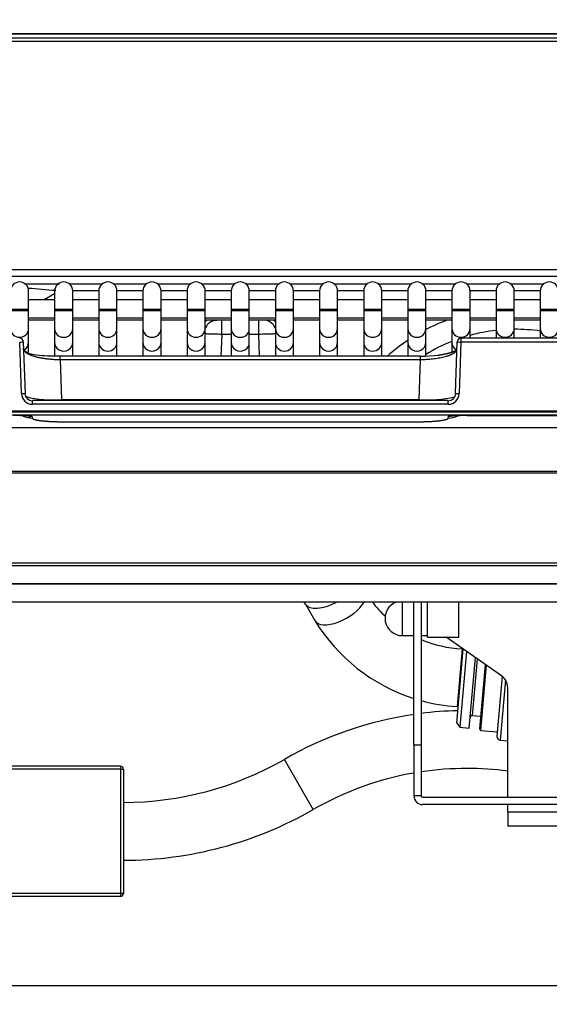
# Model space of a CAD drawing. Header units: millimetres. Extents: x 0 to 200, y 0 to 287.
# Tile 48 of 78: x 73 to 80, y 191 to 204. Entities that reach past the tile are written whole.
import ezdxf
from ezdxf.enums import TextEntityAlignment as Align

# ---------------------------------------------------------------- set-up
doc = ezdxf.new("R2010")
doc.units = ezdxf.units.MM
doc.layers.add('148.255_BW4C_CTM', color=7, linetype='Continuous')
doc.layers.add('Standard', color=7, linetype='Continuous')
doc.styles.add('SEACAD_Arial', font='arial.ttf')
doc.dimstyles.new('ISO_(mm)', dxfattribs={"dimtxt": 3, "dimasz": 3, "dimexe": 1.5, "dimexo": 0, "dimgap": 0.75, "dimtad": 1, "dimdec": 0, "dimlfac": 10, "dimtxsty": 'SEACAD_Arial', "dimblk1": '_SE_FILLED', "dimblk2": '_SE_FILLED', "dimsah": 1, "dimcen": 1.5, "dimadec": 0, "dimazin": 0, "dimtfac": 0.5, "dimtmove": 0, "dimatfit": 3, "dimfxl": 1, "dimarcsym": 0})

# ---------------------------------------------------------------- blocks, each defined once
blk = doc.blocks.new('SE')
at = {"layer": '148.255_BW4C_CTM', "color": 7, "linetype": 'Continuous'}
for p, q in [((85.46, 204.129), (65.902, 204.129)), ((85.448, 204.134), (65.914, 204.134)), ((66.132, 204.078), (85.23, 204.078)), ((85.23, 204.029), (66.132, 204.029)), ((65.674, 200.877), (85.688, 200.877)), ((85.73, 200.779), (65.632, 200.779)), ((72.726, 200.679), (73.203, 200.679)), ((73.336, 200.679), (73.796, 200.679)), ((73.946, 200.679), (74.406, 200.679)), ((74.556, 200.679), (75.016, 200.679)), ((75.166, 200.679), (75.626, 200.679)), ((75.776, 200.679), (76.236, 200.679)), ((76.386, 200.679), (76.846, 200.679)), ((76.996, 200.679), (77.456, 200.679)), ((77.606, 200.679), (78.066, 200.679)), ((78.216, 200.679), (78.676, 200.679)), ((78.826, 200.679), (79.286, 200.679)), ((79.436, 200.679), (79.896, 200.679)), ((72.776, 200.329), (72.776, 200.579)), ((73.136, 200.542), (72.992, 200.459)), ((73.136, 200.579), (73.136, 200.329)), ((73.746, 200.58), (73.386, 200.58)), ((73.386, 200.329), (73.386, 200.579)), ((73.746, 200.579), (73.746, 200.329)), ((74.356, 200.58), (73.996, 200.58)), ((73.996, 200.329), (73.996, 200.579)), ((74.356, 200.579), (74.356, 200.329)), ((74.966, 200.58), (74.606, 200.58)), ((74.606, 200.329), (74.606, 200.579)), ((74.966, 200.579), (74.966, 200.329)), ((75.576, 200.58), (75.216, 200.58)), ((75.216, 200.329), (75.216, 200.579)), ((75.576, 200.579), (75.576, 200.329)), ((76.186, 200.58), (75.826, 200.58)), ((75.826, 200.329), (75.826, 200.579)), ((76.186, 200.579), (76.186, 200.329)), ((76.796, 200.58), (76.436, 200.58)), ((76.436, 200.329), (76.436, 200.579)), ((76.796, 200.579), (76.796, 200.329)), ((77.406, 200.58), (77.046, 200.58)), ((77.046, 200.329), (77.046, 200.579)), ((77.406, 200.579), (77.406, 200.329)), ((78.016, 200.58), (77.656, 200.58)), ((77.656, 200.329), (77.656, 200.579)), ((78.016, 200.579), (78.016, 200.329)), ((78.626, 200.58), (78.266, 200.58)), ((78.266, 200.329), (78.266, 200.579)), ((78.626, 200.579), (78.626, 200.329)), ((79.236, 200.58), (78.876, 200.58)), ((78.876, 200.329), (78.876, 200.579)), ((79.236, 200.579), (79.236, 200.329)), ((79.846, 200.58), (79.486, 200.58)), ((79.486, 200.329), (79.486, 200.579)), ((79.846, 200.579), (79.846, 200.329)), ((73.136, 200.459), (72.776, 200.459)), ((73.746, 200.459), (73.386, 200.459)), ((74.356, 200.459), (73.996, 200.459)), ((74.966, 200.459), (74.606, 200.459)), ((75.576, 200.459), (75.216, 200.459)), ((76.186, 200.459), (75.826, 200.459)), ((76.796, 200.459), (76.436, 200.459)), ((77.406, 200.459), (77.046, 200.459)), ((78.016, 200.459), (77.656, 200.459)), ((78.626, 200.459), (78.266, 200.459)), ((79.201, 200.459), (78.876, 200.459)), ((79.236, 200.459), (79.201, 200.459)), ((79.846, 200.459), (79.486, 200.459)), ((72.526, 200.329), (72.776, 200.329)), ((72.526, 200.309), (72.776, 200.309)), ((72.776, 200.309), (72.776, 200.329)), ((72.776, 200.062), (72.776, 200.309)), ((73.136, 200.329), (73.386, 200.329)), ((73.136, 200.329), (73.136, 200.309)), ((73.136, 200.309), (73.386, 200.309)), ((73.136, 200.309), (73.136, 200.062)), ((73.386, 200.309), (73.386, 200.329)), ((73.386, 200.062), (73.386, 200.309)), ((73.746, 200.329), (73.996, 200.329)), ((73.746, 200.329), (73.746, 200.309)), ((73.746, 200.309), (73.996, 200.309)), ((73.746, 200.309), (73.746, 200.062)), ((73.996, 200.309), (73.996, 200.329)), ((73.996, 200.062), (73.996, 200.309)), ((74.356, 200.329), (74.606, 200.329)), ((74.356, 200.329), (74.356, 200.309)), ((74.356, 200.309), (74.606, 200.309)), ((74.356, 200.309), (74.356, 200.062)), ((74.606, 200.309), (74.606, 200.329)), ((74.606, 200.062), (74.606, 200.309)), ((74.966, 200.329), (75.216, 200.329)), ((74.966, 200.329), (74.966, 200.309)), ((74.966, 200.309), (75.216, 200.309)), ((74.966, 200.309), (74.966, 200.062)), ((75.216, 200.309), (75.216, 200.329)), ((75.216, 200.062), (75.216, 200.309)), ((75.576, 200.329), (75.826, 200.329)), ((75.576, 200.329), (75.576, 200.309)), ((75.576, 200.309), (75.826, 200.309)), ((75.576, 200.309), (75.576, 200.062)), ((75.826, 200.309), (75.826, 200.329)), ((75.826, 200.062), (75.826, 200.309)), ((76.186, 200.329), (76.436, 200.329)), ((76.186, 200.329), (76.186, 200.309)), ((76.186, 200.309), (76.436, 200.309)), ((76.186, 200.309), (76.186, 200.062)), ((76.436, 200.309), (76.436, 200.329)), ((76.436, 200.062), (76.436, 200.309)), ((76.796, 200.329), (77.046, 200.329)), ((76.796, 200.329), (76.796, 200.309)), ((76.796, 200.309), (77.046, 200.309)), ((76.796, 200.309), (76.796, 200.062)), ((77.046, 200.309), (77.046, 200.329)), ((77.046, 200.062), (77.046, 200.309)), ((77.406, 200.329), (77.656, 200.329)), ((77.406, 200.329), (77.406, 200.309)), ((77.406, 200.309), (77.656, 200.309)), ((77.406, 200.309), (77.406, 200.062)), ((77.656, 200.309), (77.656, 200.329)), ((77.656, 200.062), (77.656, 200.309)), ((78.016, 200.329), (78.266, 200.329)), ((78.016, 200.329), (78.016, 200.309)), ((78.016, 200.309), (78.266, 200.309)), ((78.016, 200.309), (78.016, 200.062)), ((78.266, 200.309), (78.266, 200.329)), ((78.266, 200.062), (78.266, 200.309)), ((78.626, 200.329), (78.876, 200.329)), ((78.626, 200.329), (78.626, 200.309)), ((78.626, 200.309), (78.876, 200.309)), ((78.626, 200.309), (78.626, 200.062)), ((78.876, 200.309), (78.876, 200.329)), ((78.876, 200.062), (78.876, 200.309)), ((79.236, 200.329), (79.486, 200.329)), ((79.236, 200.329), (79.236, 200.309)), ((79.236, 200.309), (79.486, 200.309)), ((79.236, 200.309), (79.236, 200.062)), ((79.486, 200.309), (79.486, 200.329)), ((79.486, 200.062), (79.486, 200.309)), ((79.846, 200.329), (80.096, 200.329)), ((79.846, 200.329), (79.846, 200.309)), ((79.846, 200.309), (80.096, 200.309)), ((79.846, 200.309), (79.846, 200.062)), ((72.776, 200.209), (73.136, 200.209)), ((72.776, 200.179), (73.136, 200.179)), ((73.386, 200.209), (73.746, 200.209)), ((73.386, 200.179), (73.746, 200.179)), ((73.996, 200.209), (74.356, 200.209)), ((73.996, 200.179), (74.356, 200.179)), ((74.606, 200.209), (74.966, 200.209)), ((74.606, 200.179), (74.966, 200.179)), ((75.216, 200.209), (75.576, 200.209)), ((75.216, 200.179), (75.576, 200.179)), ((75.444, 199.979), (75.444, 200.179)), ((75.826, 200.209), (76.186, 200.209)), ((75.826, 200.179), (76.186, 200.179)), ((75.958, 199.979), (75.958, 200.179)), ((76.436, 200.209), (76.796, 200.209)), ((76.436, 200.179), (76.796, 200.179)), ((77.046, 200.209), (77.406, 200.209)), ((77.046, 200.179), (77.406, 200.179)), ((77.656, 200.209), (78.016, 200.209)), ((77.656, 200.179), (78.016, 200.179)), ((78.266, 200.209), (78.626, 200.209)), ((78.266, 200.179), (78.626, 200.179)), ((78.876, 200.209), (79.201, 200.209)), ((78.876, 200.179), (79.236, 200.179)), ((79.201, 200.209), (79.236, 200.209)), ((79.486, 200.209), (79.846, 200.209)), ((79.486, 200.179), (79.846, 200.179)), ((72.776, 199.871), (72.776, 200.062)), ((73.136, 200.062), (73.136, 199.871)), ((73.386, 199.871), (73.386, 200.062)), ((73.746, 200.062), (73.746, 199.871)), ((73.996, 199.871), (73.996, 200.062)), ((74.356, 200.062), (74.356, 199.871)), ((74.606, 199.871), (74.606, 200.062)), ((74.966, 200.062), (74.966, 199.871)), ((75.216, 199.871), (75.216, 200.062)), ((75.444, 199.979), (75.434, 199.68)), ((75.576, 199.979), (75.444, 199.979)), ((75.576, 200.062), (75.576, 199.871)), ((75.826, 199.871), (75.826, 200.062)), ((75.958, 199.979), (75.826, 199.979)), ((75.968, 199.68), (75.958, 199.979)), ((76.186, 200.062), (76.186, 199.871)), ((76.436, 199.871), (76.436, 200.062)), ((76.796, 200.062), (76.796, 199.871)), ((77.046, 199.871), (77.046, 200.062)), ((77.406, 200.062), (77.406, 199.871)), ((77.656, 199.871), (77.656, 200.062)), ((78.016, 200.062), (78.016, 199.871)), ((78.266, 199.871), (78.266, 200.062)), ((78.626, 200.062), (78.626, 199.871)), ((78.876, 199.925), (78.876, 200.062)), ((79.236, 200.062), (79.236, 199.925)), ((79.486, 199.925), (79.486, 200.062)), ((79.846, 200.062), (79.846, 199.925)), ((72.678, 199.16), (72.653, 199.872)), ((72.703, 199.876), (72.728, 199.164)), ((72.776, 199.729), (72.776, 199.871)), ((73.136, 199.871), (73.136, 199.679)), ((73.386, 199.68), (73.386, 199.871)), ((73.746, 199.871), (73.746, 199.68)), ((73.996, 199.68), (73.996, 199.871)), ((74.356, 199.871), (74.356, 199.68)), ((74.606, 199.68), (74.606, 199.871)), ((74.966, 199.871), (74.966, 199.68)), ((75.216, 199.68), (75.216, 199.871)), ((75.576, 199.871), (75.576, 199.68)), ((75.826, 199.68), (75.826, 199.871)), ((76.186, 199.871), (76.186, 199.68)), ((76.436, 199.68), (76.436, 199.871)), ((76.796, 199.871), (76.796, 199.68)), ((77.046, 199.68), (77.046, 199.871)), ((77.406, 199.871), (77.406, 199.68)), ((77.656, 199.68), (77.656, 199.871)), ((78.016, 199.871), (78.016, 199.68)), ((78.266, 199.684), (78.266, 199.871)), ((78.626, 199.871), (78.626, 199.737)), ((78.674, 199.164), (78.699, 199.876)), ((78.749, 199.872), (78.724, 199.16)), ((78.749, 199.925), (78.749, 199.872)), ((86.786, 199.925), (78.749, 199.925)), ((86.786, 199.872), (78.749, 199.872)), ((72.767, 199.723), (72.713, 199.753)), ((73.21, 199.628), (73.21, 199.68)), ((78.193, 199.68), (73.21, 199.68)), ((78.193, 199.628), (73.21, 199.628)), ((73.21, 199.628), (73.229, 199.08)), ((78.173, 199.08), (78.193, 199.628)), ((78.193, 199.628), (78.193, 199.68)), ((72.828, 199.062), (72.828, 199.066)), ((78.574, 199.066), (72.828, 199.066)), ((72.828, 199.013), (72.828, 199.062)), ((73.229, 199.08), (73.229, 199.066)), ((73.229, 199.08), (78.173, 199.08)), ((78.173, 199.08), (78.173, 199.066)), ((78.574, 199.062), (78.574, 199.066)), ((78.574, 199.013), (78.574, 199.062)), ((87.051, 198.92), (64.351, 198.92)), ((64.351, 198.908), (87.051, 198.908)), ((78.574, 199.013), (72.828, 199.013)), ((87.051, 198.864), (64.351, 198.864)), ((72.827, 198.844), (72.826, 198.823)), ((73.23, 198.77), (73.23, 198.772)), ((73.23, 198.772), (78.172, 198.772)), ((73.23, 198.77), (78.172, 198.77)), ((78.172, 198.77), (78.172, 198.772)), ((78.576, 198.823), (78.575, 198.844)), ((78.837, 198.858), (78.837, 198.858)), ((78.837, 198.858), (86.899, 198.858)), ((78.837, 198.858), (86.899, 198.858)), ((83.033, 198.688), (68.37, 198.688)), ((66.006, 198.088), (85.396, 198.088)), ((85.396, 198.061), (66.006, 198.061)), ((64.351, 196.822), (87.051, 196.822)), ((87.051, 196.779), (64.351, 196.779)), ((85.801, 196.53), (65.601, 196.53)), ((85.801, 196.528), (65.601, 196.528)), ((85.801, 196.279), (65.601, 196.279)), ((76.602, 196.251), (76.731, 196.023)), ((77.941, 195.814), (77.941, 196.279)), ((78.101, 194.299), (78.101, 196.279)), ((78.201, 196.279), (78.201, 194.299)), ((78.288, 195.794), (78.288, 196.279)), ((78.719, 195.794), (78.719, 196.279)), ((77.941, 195.814), (78.101, 195.814)), ((78.201, 195.814), (78.288, 195.814)), ((78.288, 195.794), (78.719, 195.794)), ((79.312, 195.258), (78.546, 195.794)), ((78.692, 194.603), (78.781, 195.629)), ((78.766, 195.63), (78.696, 194.833)), ((78.829, 195.596), (78.737, 194.549)), ((78.866, 194.537), (78.952, 195.51)), ((78.912, 194.712), (78.98, 195.49)), ((79.084, 195.417), (79.006, 194.525)), ((79.024, 194.504), (79.103, 195.404)), ((79.32, 195.251), (79.248, 194.424)), ((79.366, 195.201), (79.293, 194.37)), ((79.397, 193.579), (79.397, 195.094)), ((78.912, 194.712), (79.021, 194.702)), ((78.692, 194.603), (78.737, 194.549)), ((78.737, 194.549), (78.866, 194.537)), ((79.006, 194.525), (79.024, 194.504)), ((79.024, 194.504), (79.253, 194.483)), ((78.201, 194.299), (78.101, 194.299)), ((78.101, 194.299), (78.101, 193.599)), ((78.201, 194.299), (78.201, 193.599)), ((79.293, 194.37), (79.397, 194.361)), ((74.046, 194.009), (72.386, 194.009)), ((74.046, 194.009), (74.046, 193.969)), ((76.71, 193.411), (76.31, 194.104)), ((74.046, 193.969), (72.386, 193.969)), ((74.046, 193.969), (74.046, 192.249)), ((74.046, 193.969), (74.086, 193.969)), ((74.086, 193.969), (74.086, 192.249)), ((78.201, 193.599), (78.101, 193.599)), ((78.221, 193.579), (80.781, 193.579)), ((80.781, 193.479), (78.221, 193.479)), ((79.397, 193.379), (79.397, 193.479)), ((79.397, 193.379), (79.397, 193.179)), ((79.397, 193.379), (82.178, 193.379)), ((82.182, 193.179), (79.397, 193.179)), ((74.046, 192.249), (71.926, 192.249)), ((74.086, 192.249), (74.046, 192.249)), ((74.046, 192.249), (74.046, 192.209)), ((74.046, 192.209), (71.926, 192.209))]:
    blk.add_line(p, q, dxfattribs=at)
for centre, radius, start, end in [((72.651, 200.579), 0.125, 0, 180), ((73.261, 200.579), 0.125, 0, 180), ((73.871, 200.579), 0.125, 0, 180), ((74.481, 200.579), 0.125, 0, 180), ((75.091, 200.579), 0.125, 0, 180), ((75.701, 200.579), 0.125, 0, 180), ((76.311, 200.579), 0.125, 0, 180), ((76.921, 200.579), 0.125, 0, 180), ((77.531, 200.579), 0.125, 0, 180), ((78.141, 200.579), 0.125, 0, 180), ((78.751, 200.579), 0.125, 0, 180), ((79.361, 200.579), 0.125, 0, 180), ((79.971, 200.579), 0.125, 0, 180), ((58.389, 24.838), 176.365, 85.19813, 85.32407), ((79.201, 200.334), 0.125, 73.7398, 90), ((75.389, 199.988), 0.189, 110.6146, 157.3643), ((75.394, 199.979), 0.25, 126.8699, 135.4344), ((76.008, 199.979), 0.2, 68.7622, 90), ((76.014, 199.988), 0.189, 22.6357, 69.3854), ((76.008, 199.979), 0.25, 44.5656, 53.1301), ((79.501, 197.679), 2.669, 110.511, 117.5604), ((79.201, 200.334), 0.125, 270, 286.2602), ((79.501, 197.679), 2.371, 96.4176, 105.2848), ((79.501, 197.679), 2.371, 81.6328, 90.3625), ((72.653, 199.875), 0.05, 2.0271, 90), ((79.501, 197.679), 2.669, 123.8033, 131.4188), ((79.501, 197.679), 2.371, 111.6579, 121.3932), ((78.749, 199.875), 0.05, 90, 177.9729), ((78.237, 201.102), 1.423, 268.2193, 288.366), ((72.682, 199.396), 0.236, 268.9541, 280.2298), ((72.829, 199.164), 0.151, 181.6321, 269.6278), ((72.682, 199.396), 0.236, 280.2298, 281.1348), ((72.83, 199.168), 0.106, 182.9254, 268.7691), ((78.572, 199.168), 0.106, 271.2309, 357.0747), ((78.573, 199.164), 0.151, 270.3722, 358.3679), ((78.72, 199.4), 0.24, 258.9651, 259.8748), ((78.72, 199.4), 0.24, 259.8748, 270.946), ((73.092, 200.489), 1.415, 255.6227, 275.5726), ((78.314, 200.447), 1.374, 264.1129, 284.6726), ((72.526, 195.788), 3.07, 84.3763, 89.2632), ((72.825, 199.122), 0.299, 245.0619, 270.1596), ((78.876, 195.788), 3.07, 90.7368, 95.6237), ((78.577, 199.122), 0.299, 269.8407, 294.9377), ((75.167, 195.343), 1.698, 32.3458, 33.4232), ((78.862, 197.325), 1.698, 217.9641, 227.1823), ((77.941, 196.054), 0.24, 110.544, 270), ((78.859, 197.319), 2.491, 211.3428, 252.2179), ((78.862, 197.325), 1.698, 247.0086, 266.7643), ((79.197, 195.094), 0.2, 0, 55), ((78.859, 197.319), 2.491, 254.6468, 266.2648), ((78.832, 189.728), 5.05, 98.3239, 119.9609), ((78.832, 189.728), 5.05, 91.4238, 97.179), ((78.909, 194.682), 0.03, 85, 175), ((79.298, 194.419), 0.05, 175, 265), ((74.046, 193.969), 0.04, 0, 90), ((74.086, 197.962), 4.453, 270, 299.9609), ((78.832, 189.728), 4.25, 99.9051, 119.9609), ((78.832, 189.728), 4.25, 90, 98.5394), ((78.832, 189.728), 4.25, 82.3651, 90), ((78.221, 193.599), 0.12, 180, 270), ((78.221, 193.599), 0.02, 180, 270), ((74.086, 197.962), 5.253, 270, 299.9609), ((74.046, 192.249), 0.04, 270, 0)]:
    blk.add_arc(centre, radius, start, end, dxfattribs=at)
for centre, major_axis, ratio, start_param, end_param in [((72.651, 200.062), (0.125, 0), 0.984808, 3.141593, 6.283185), ((73.261, 200.062), (-0.125, 0), 0.984808, 0, 3.141593), ((73.871, 200.062), (0.125, 0), 0.984808, 3.141593, 6.283185), ((74.481, 200.062), (-0.125, 0), 0.984808, 0, 3.141593), ((75.091, 200.062), (0.125, 0), 0.984808, 3.141593, 6.283185), ((75.701, 200.062), (-0.125, 0), 0.984808, 0, 3.141593), ((76.311, 200.062), (-0.125, 0), 0.984808, 0, 3.141593), ((76.921, 200.062), (-0.125, 0), 0.984808, 0, 3.141593), ((77.531, 200.062), (0.125, 0), 0.984808, 3.141593, 6.283185), ((78.141, 200.062), (-0.125, 0), 0.984808, 0, 3.141593), ((78.751, 200.062), (0.125, 0), 0.984808, 3.141593, 6.283185), ((79.361, 200.062), (0.125, 0), 0.984808, 3.141593, 6.283185), ((79.971, 200.062), (0.125, 0), 0.984808, 3.141593, 6.283185), ((72.653, 199.875), (-0.05, -0.0018), 0.052303, 1.568945, 3.151218), ((72.651, 199.871), (0.125, 0), 0.984808, 5.249629, 6.283185), ((73.261, 199.871), (-0.125, 0), 0.984808, 0, 3.141593), ((73.871, 199.871), (0.125, 0), 0.984808, 3.141593, 6.283185), ((74.481, 199.871), (-0.125, 0), 0.984808, 0, 3.141593), ((75.091, 199.871), (-0.125, 0), 0.984808, 0, 3.141593), ((75.701, 199.871), (-0.125, 0), 0.984808, 0, 3.141593), ((76.311, 199.871), (0.125, 0), 0.984808, 3.141593, 6.283185), ((76.921, 199.871), (-0.125, 0), 0.984808, 0, 3.141593), ((77.531, 199.871), (0.125, 0), 0.984808, 3.141593, 6.283185), ((78.141, 199.871), (-0.125, 0), 0.984808, 0, 3.141593), ((78.751, 199.871), (0.125, 0), 0.984808, 3.141593, 4.201793), ((78.749, 199.875), (0.05, -0.0018), 0.052303, 3.131967, 4.71424), ((76.95, 196.448), (-0.348, -0.197), 0.468838, 0.00438, 1.538378), ((77.079, 196.22), (-0.348, -0.197), 0.468838, 0, 2.494089)]:
    blk.add_ellipse(centre, major_axis=major_axis, ratio=ratio, start_param=start_param, end_param=end_param, dxfattribs=at)
for points in [[(75.322, 200.165), (75.345, 200.174), (75.369, 200.179), (75.394, 200.179)], [(72.778, 198.841), (72.785, 198.838), (72.792, 198.836), (72.8, 198.833)]]:
    blk.add_open_spline(points, degree=3, dxfattribs=at)
for points, degree, knots in [([(75.444, 199.979), (75.412, 199.98), (75.379, 199.981), (75.318, 199.982), (75.291, 199.983), (75.246, 199.985), (75.228, 199.985), (75.215, 199.985)], 3, [0, 0, 0, 0, 0.25, 0.25, 0.5, 0.5, 0.7376702, 0.7376702, 0.7376702, 0.7376702]), ([(76.187, 199.985), (76.174, 199.985), (76.157, 199.985), (76.112, 199.983), (76.084, 199.982), (76.023, 199.981), (75.991, 199.98), (75.958, 199.979)], 3, [0.2623298, 0.2623298, 0.2623298, 0.2623298, 0.5, 0.5, 0.75, 0.75, 1, 1, 1, 1]), ([(72.763, 199.712), (72.763, 199.712), (72.757, 199.715), (72.746, 199.722), (72.732, 199.732), (72.72, 199.744), (72.711, 199.756), (72.704, 199.769), (72.703, 199.779), (72.703, 199.783)], 3, [0.6800475, 0.6800475, 0.6800475, 0.6800475, 0.6836529, 0.7278093, 0.7753927, 0.8264034, 0.8808414, 0.938707, 1, 1, 1, 1]), ([(73.21, 199.628), (73.202, 199.628), (73.188, 199.628), (73.166, 199.628), (73.144, 199.629), (73.122, 199.63), (73.1, 199.632), (73.078, 199.634), (73.056, 199.636), (73.034, 199.638), (73.012, 199.641), (72.991, 199.644), (72.97, 199.647), (72.949, 199.651), (72.928, 199.655), (72.908, 199.659), (72.889, 199.664), (72.87, 199.669), (72.853, 199.674), (72.838, 199.678), (72.824, 199.684), (72.809, 199.69), (72.793, 199.696), (72.778, 199.704), (72.768, 199.709), (72.763, 199.712)], 3, [0, 0, 0, 0, 0.0263764, 0.0530325, 0.0799753, 0.1072113, 0.1347471, 0.1625888, 0.1907425, 0.219214, 0.248009, 0.277133, 0.3065912, 0.3363886, 0.3665303, 0.397021, 0.4278652, 0.4590675, 0.490632, 0.5142486, 0.5412834, 0.5717394, 0.6056188, 0.6429229, 0.6800475, 0.6800475, 0.6800475, 0.6800475]), ([(73.21, 199.678), (73.145, 199.677), (73.034, 199.677), (72.884, 199.69), (72.792, 199.707), (72.77, 199.721), (72.767, 199.723)], 3, [0, 0, 0, 0, 0.316929, 0.632213, 0.950619, 1, 1, 1, 1]), ([(78.688, 199.752), (78.687, 199.75), (78.684, 199.746), (78.679, 199.741), (78.673, 199.736), (78.667, 199.731), (78.661, 199.726), (78.654, 199.721), (78.648, 199.717), (78.64, 199.712), (78.633, 199.708), (78.626, 199.705), (78.618, 199.701), (78.611, 199.697), (78.604, 199.694), (78.596, 199.691), (78.589, 199.688), (78.582, 199.685), (78.575, 199.683), (78.569, 199.68), (78.562, 199.678), (78.556, 199.676), (78.541, 199.671), (78.516, 199.664), (78.479, 199.656), (78.44, 199.648), (78.4, 199.642), (78.359, 199.637), (78.317, 199.633), (78.275, 199.63), (78.234, 199.628), (78.206, 199.628), (78.193, 199.628)], 3, [0.1383966, 0.1383966, 0.1383966, 0.1383966, 0.1613231, 0.1856566, 0.2092606, 0.232135, 0.2542801, 0.2756957, 0.296382, 0.3163391, 0.3355669, 0.3540656, 0.3718353, 0.388876, 0.4051879, 0.4207712, 0.4356259, 0.4497523, 0.4631505, 0.4758209, 0.4877638, 0.4989794, 0.5094682, 0.568753, 0.6267642, 0.6835321, 0.739089, 0.7934695, 0.8467104, 0.8988508, 0.9499325, 1, 1, 1, 1]), ([(78.433, 199.693), (78.469, 199.698), (78.501, 199.704), (78.547, 199.712), (78.586, 199.723), (78.625, 199.733), (78.655, 199.746), (78.678, 199.755), (78.696, 199.765)], 2, [0.2851216, 0.2851216, 0.2851216, 0.375, 0.375, 0.5, 0.5, 0.625, 0.625, 0.7188898, 0.7188898, 0.7188898]), ([(72.826, 198.823), (72.826, 198.818), (72.834, 198.813), (72.841, 198.808), (72.856, 198.804), (72.871, 198.799), (72.894, 198.795), (72.916, 198.791), (72.944, 198.787), (72.972, 198.783), (73.005, 198.781), (73.038, 198.778), (73.075, 198.776), (73.112, 198.774), (73.151, 198.773), (73.19, 198.772), (73.23, 198.772)], 2, [0, 0, 0, 0.125, 0.125, 0.25, 0.25, 0.375, 0.375, 0.5, 0.5, 0.625, 0.625, 0.75, 0.75, 0.875, 0.875, 1, 1, 1]), ([(78.172, 198.772), (78.212, 198.772), (78.251, 198.773), (78.29, 198.774), (78.327, 198.776), (78.364, 198.778), (78.397, 198.781), (78.43, 198.783), (78.458, 198.787), (78.486, 198.791), (78.509, 198.795), (78.531, 198.799), (78.546, 198.804), (78.561, 198.808), (78.569, 198.813), (78.576, 198.818), (78.576, 198.823)], 2, [0, 0, 0, 0.125, 0.125, 0.25, 0.25, 0.375, 0.375, 0.5, 0.5, 0.625, 0.625, 0.75, 0.75, 0.875, 0.875, 1, 1, 1])]:
    blk.add_open_spline(points, degree=degree, knots=knots, dxfattribs=at)
blk = doc.blocks.new('DMBLK1')
at = {"layer": 'Standard', "linetype": 'Continuous'}
for points in [[(98.298, 252.543), (97.798, 255.543), (97.298, 252.543)], [(98.298, 193.979), (97.298, 193.979), (97.798, 190.979)]]:
    blk.add_hatch(color=7, dxfattribs=at).paths.add_polyline_path(points)
at = {"layer": 'Standard', "color": 7, "linetype": 'Continuous'}
for p, q in [((74.872, 255.543), (99.298, 255.543)), ((97.798, 255.543), (97.798, 190.979)), ((39.271, 190.979), (99.298, 190.979))]:
    blk.add_line(p, q, dxfattribs=at)
at = {"layer": 'Standard', "color": 7, "linetype": 'Continuous', "style": 'SEACAD_Arial'}
blk.add_text('646', height=3, rotation=90, dxfattribs=at).set_placement((94.048, 219.739), align=Align.TOP_LEFT)
blk = doc.blocks.new('_SE_FILLED')
at = {"color": 0}
blk.add_line((0, 0), (-1, 0), dxfattribs=at)
blk.add_solid([(0, 0), (-1, -0.1665), (-1, 0.1665), (0, 0)], dxfattribs=at)
blk = doc.blocks.new('DMBLK2')
at = {"layer": 'Standard', "linetype": 'Continuous'}
for points in [[(39.286, 179.188), (39.286, 180.188), (36.286, 179.688)], [(84.101, 179.188), (87.101, 179.688), (84.101, 180.188)]]:
    blk.add_hatch(color=7, dxfattribs=at).paths.add_polyline_path(points)
at = {"layer": 'Standard', "color": 7, "linetype": 'Continuous'}
for p, q in [((87.101, 200.929), (87.101, 178.188)), ((36.286, 196.799), (36.286, 178.188)), ((36.286, 179.688), (87.101, 179.688))]:
    blk.add_line(p, q, dxfattribs=at)
at = {"layer": 'Standard', "color": 7, "linetype": 'Continuous', "style": 'SEACAD_Arial'}
blk.add_text('508', height=3, dxfattribs=at).set_placement((58.172, 183.438), align=Align.TOP_LEFT)

msp = doc.modelspace()

# ---------------------------------------------------------------- block references
at = {"layer": 'Standard'}
msp.add_blockref('SE', (0, 0), dxfattribs=at)

# ---------------------------------------------------------------- dimensions: what is measured, and where the dimension line sits
at = {"layer": 'Standard', "color": 7, "linetype": 'Continuous'}
dim = msp.add_linear_dim(base=(97.798, 190.979), p1=(74.872, 255.543), p2=(39.271, 190.979), angle=90, text='\\A1;<>', dimstyle='ISO_(mm)', dxfattribs=at)
dim.commit()
dim.dimension.update_dxf_attribs({"geometry": 'DMBLK1', "text_midpoint": (97.798, 223.261), "dimtype": 160})
dim = msp.add_linear_dim(base=(87.101, 179.688), p1=(36.286, 196.799), p2=(87.101, 200.929), text='\\A1;<>', dimstyle='ISO_(mm)', dxfattribs=at)
dim.commit()
dim.dimension.update_dxf_attribs({"geometry": 'DMBLK2', "text_midpoint": (61.693, 179.688), "dimtype": 160})

doc.saveas('drawing.dxf')
